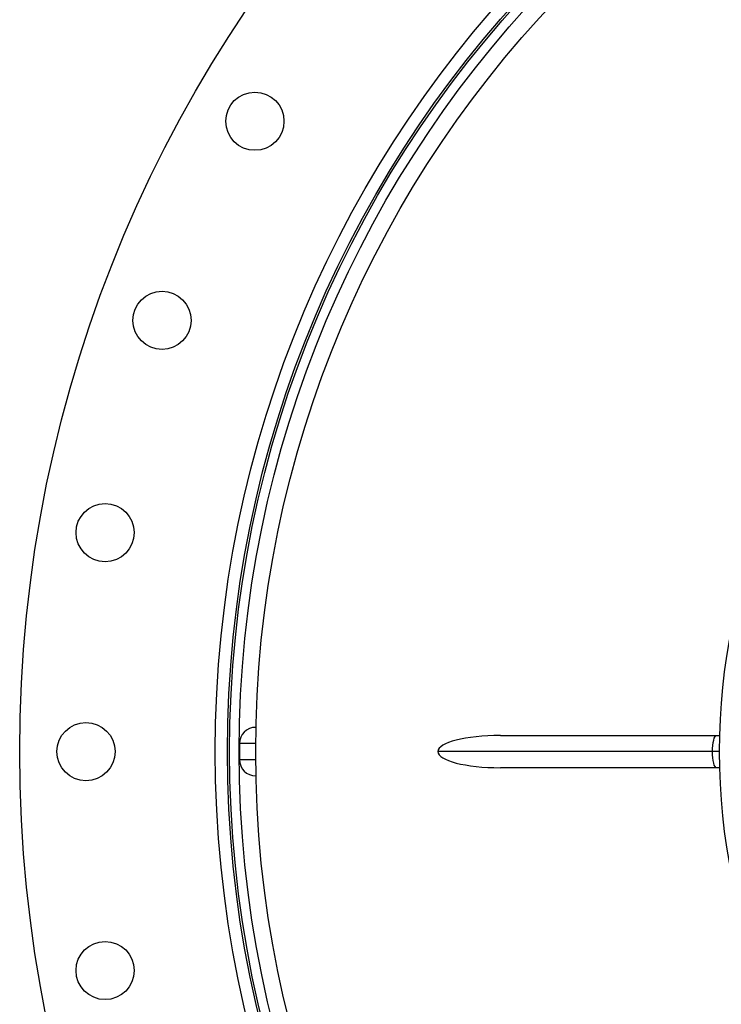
# Model space of a CAD drawing. Header units: millimetres. Extents: x 1225 to 2867, y 1179 to 2821.
# Tile 5 of 21: x 1225 to 1659, y 1844 to 2453. Entities that reach past the tile are written whole.
import ezdxf

# ---------------------------------------------------------------- set-up
doc = ezdxf.new("R2010")
doc.units = ezdxf.units.MM

msp = doc.modelspace()

# ---------------------------------------------------------------- linework, layer by layer
at = {"color": 7, "linetype": 'Continuous', "lineweight": 25}
for p, q in [((1370.54, 2015), (1370.7, 2015)), ((1360.54, 2005), (1360.54, 1995)), ((1521.9, 2010), (1655.71, 2010)), ((1655.71, 2010), (1657.66, 2010)), ((1653.12, 2000), (1483.26, 2000)), ((1655.71, 1990), (1521.9, 1990)), ((1657.66, 1990), (1655.71, 1990)), ((1370.7, 1985), (1370.54, 1985))]:
    msp.add_line(p, q, dxfattribs=at)
at = {"color": 1, "linetype": 'Continuous', "lineweight": 25}
for p, q in [((1370.55, 2005), (1360.54, 2005)), ((1657.54, 2000), (1653.12, 2000)), ((1360.54, 1995), (1370.55, 1995))]:
    msp.add_line(p, q, dxfattribs=at)
at = {"color": 7, "linetype": 'Continuous', "lineweight": 25, "flags": 128}
for points in [[(1653.12, 2000), (1653.17, 2001.95), (1653.32, 2003.83), (1653.56, 2005.56), (1653.88, 2007.07), (1654.27, 2008.31), (1654.72, 2009.24), (1655.21, 2009.81), (1655.71, 2010)], [(1655.71, 1990), (1655.21, 1990.19), (1654.72, 1990.76), (1654.27, 1991.69), (1653.88, 1992.93), (1653.56, 1994.44), (1653.32, 1996.17), (1653.17, 1998.05), (1653.12, 2000)]]:
    msp.add_lwpolyline(points, dxfattribs=at)
at = {"color": 7, "linetype": 'Continuous', "lineweight": 25}
for centre, radius in [((2045.54, 2000), 821), ((2045.54, 2000), 700), ((2045.54, 2000), 692.5), ((2045.54, 2000), 691.15), ((2045.54, 2000), 685.19), ((2045.54, 2000), 675), ((1370.04, 2390), 18), ((2045.54, 2000), 388), ((1312.58, 2266.78), 18), ((1277.39, 2135.45), 18), ((1265.54, 2000), 18), ((1277.39, 1864.55), 18)]:
    msp.add_circle(centre, radius, dxfattribs=at)
for centre, start, end in [((1370.54, 2005), 90, 180), ((1370.54, 1995), 180, 270)]:
    msp.add_arc(centre, 10, start, end, dxfattribs=at)
for major_axis, start_param, end_param in [((-38.64, 0), 4.712389, 6.283185), ((38.64, 0), 3.141593, 4.712389)]:
    msp.add_ellipse((1521.9, 2000), major_axis=major_axis, ratio=0.258819, start_param=start_param, end_param=end_param, dxfattribs=at)

doc.saveas('drawing.dxf')
